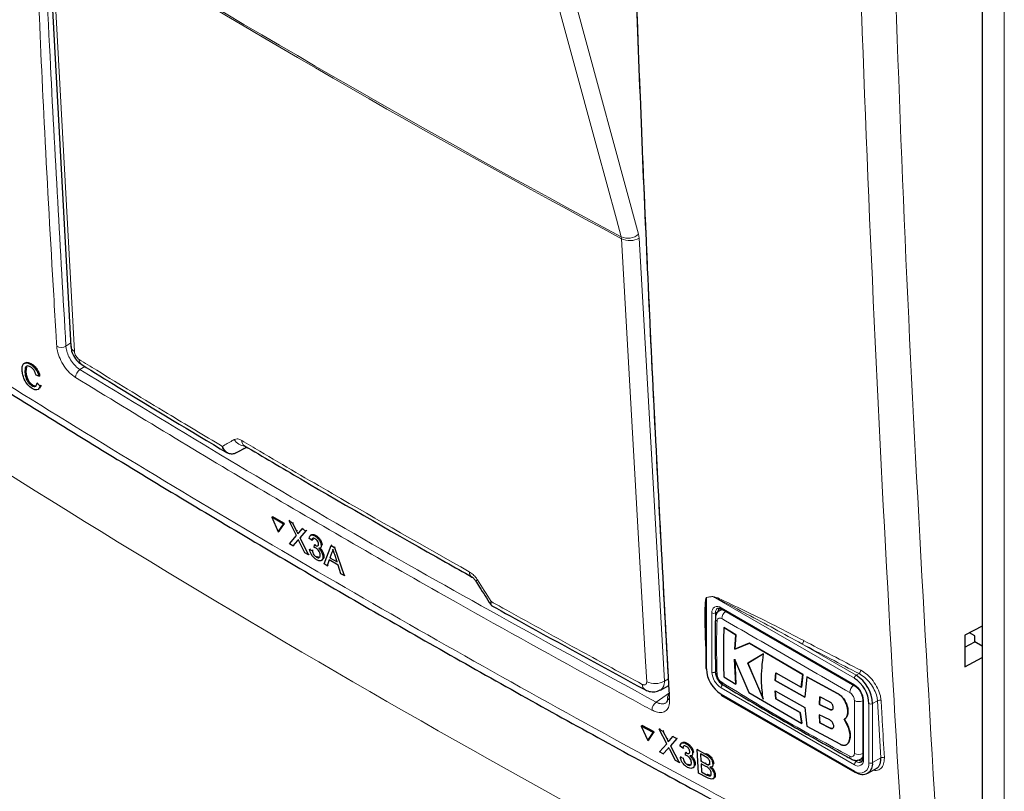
# Paper-space layout 'Blatt2' of a CAD drawing. Header units: millimetres. Extents: x 5 to 418, y 2 to 292.
# Tile 18 of 112: x 116 to 129, y 159 to 169. Entities that reach past the tile are written whole.
import ezdxf

# ---------------------------------------------------------------- set-up
doc = ezdxf.new("R2010")
doc.units = ezdxf.units.MM

psp = doc.layouts.new('Blatt2')

# ---------------------------------------------------------------- linework, layer by layer
at = {"color": 7, "linetype": 'Continuous', "lineweight": 25}
for p, q in [((128.75, 184.466), (128.75, 156.866)), ((116.675, 170.057), (116.988, 164.343)), ((116.416, 164.082), (116.407, 164.019)), ((116.469, 164.112), (116.481, 164.119)), ((116.395, 164.011), (116.407, 164.018)), ((116.575, 163.961), (116.538, 163.975)), ((116.575, 163.961), (116.587, 163.969)), ((116.483, 163.838), (116.495, 163.846)), ((116.551, 163.869), (116.564, 163.876)), ((116.551, 163.869), (116.589, 163.836)), ((116.589, 163.836), (116.601, 163.843)), ((119.227, 163.063), (119.227, 163.063)), ((119.119, 162.969), (119.115, 162.967)), ((119.119, 162.969), (119.257, 163.045)), ((119.582, 162.138), (119.594, 162.146)), ((119.731, 162.051), (119.582, 162.138)), ((119.582, 162.138), (119.665, 161.95)), ((119.743, 162.059), (119.594, 162.146)), ((119.665, 161.95), (119.731, 162.051)), ((119.677, 161.958), (119.743, 162.059)), ((119.731, 162.051), (119.743, 162.059)), ((119.804, 162.091), (119.816, 162.099)), ((119.898, 161.902), (119.804, 162.091)), ((119.804, 162.091), (119.85, 162.065)), ((119.85, 162.065), (119.861, 162.072)), ((119.85, 162.065), (119.901, 161.961)), ((119.665, 161.95), (119.677, 161.958)), ((119.933, 161.942), (119.975, 161.991)), ((120.022, 161.964), (119.944, 161.874)), ((119.975, 161.991), (119.987, 161.999)), ((119.975, 161.991), (120.022, 161.964)), ((120.022, 161.964), (120.033, 161.972)), ((120.093, 161.912), (120.08, 161.904)), ((120.137, 161.897), (120.148, 161.904)), ((119.808, 161.797), (119.898, 161.902)), ((119.854, 161.77), (119.808, 161.797)), ((119.912, 161.837), (119.854, 161.77)), ((119.854, 161.77), (119.866, 161.778)), ((120.008, 161.681), (119.936, 161.826)), ((119.944, 161.874), (119.956, 161.882)), ((119.944, 161.874), (120.054, 161.654)), ((120.097, 161.842), (120.063, 161.866)), ((120.097, 161.842), (120.109, 161.849)), ((120.129, 161.748), (120.131, 161.781)), ((120.131, 161.781), (120.142, 161.788)), ((120.136, 161.778), (120.147, 161.785)), ((120.218, 161.776), (120.23, 161.783)), ((120.257, 161.536), (120.346, 161.775)), ((120.346, 161.775), (120.358, 161.783)), ((120.346, 161.775), (120.389, 161.75)), ((120.054, 161.654), (120.008, 161.681)), ((120.054, 161.654), (120.065, 161.662)), ((120.068, 161.724), (120.079, 161.732)), ((120.068, 161.724), (120.102, 161.708)), ((120.102, 161.708), (120.113, 161.716)), ((120.204, 161.74), (120.217, 161.749)), ((120.355, 161.683), (120.332, 161.615)), ((120.355, 161.683), (120.366, 161.69)), ((120.389, 161.75), (120.401, 161.758)), ((120.389, 161.75), (120.514, 161.386)), ((120.424, 161.562), (120.393, 161.656)), ((120.156, 161.625), (120.167, 161.632)), ((120.22, 161.581), (120.233, 161.59)), ((120.24, 161.633), (120.251, 161.641)), ((120.297, 161.512), (120.257, 161.536)), ((120.323, 161.587), (120.297, 161.512)), ((120.438, 161.52), (120.323, 161.587)), ((120.332, 161.615), (120.343, 161.623)), ((120.332, 161.615), (120.424, 161.562)), ((120.297, 161.512), (120.309, 161.52)), ((120.474, 161.409), (120.438, 161.52)), ((120.514, 161.386), (120.474, 161.409)), ((120.514, 161.386), (120.526, 161.393)), ((125.39, 160.951), (125.365, 160.937)), ((125.386, 160.955), (127.107, 159.962)), ((125.181, 160.708), (125.181, 160.195)), ((125.416, 160.716), (125.418, 160.717)), ((125.569, 160.62), (125.416, 160.716)), ((125.418, 160.717), (125.571, 160.621)), ((128.75, 160.734), (128.525, 160.617)), ((128.653, 160.606), (128.584, 160.648)), ((125.558, 160.435), (125.569, 160.62)), ((125.744, 160.512), (125.558, 160.435)), ((125.571, 160.621), (125.559, 160.436)), ((125.559, 160.436), (125.746, 160.512)), ((125.569, 160.62), (125.571, 160.621)), ((126.435, 160.107), (125.744, 160.512)), ((125.744, 160.512), (125.746, 160.512)), ((125.746, 160.512), (126.436, 160.108)), ((128.525, 160.617), (128.525, 160.208)), ((128.525, 160.463), (128.653, 160.53)), ((128.653, 160.53), (128.653, 160.606)), ((128.75, 160.473), (128.653, 160.53)), ((125.558, 160.435), (125.559, 160.436)), ((125.927, 160.377), (125.724, 160.254)), ((125.725, 160.255), (125.928, 160.378)), ((125.555, 160.308), (125.738, 159.878)), ((125.569, 159.983), (125.555, 160.308)), ((125.556, 160.308), (125.57, 159.984)), ((125.724, 160.254), (125.725, 160.255)), ((125.724, 160.254), (125.924, 159.79)), ((125.926, 159.79), (125.725, 160.255)), ((128.525, 160.208), (128.75, 160.326)), ((125.306, 160.144), (125.306, 160.146)), ((126.078, 160.029), (126.086, 160.13)), ((126.087, 160.131), (126.079, 160.029)), ((126.086, 160.13), (126.415, 159.945)), ((125.416, 160.079), (125.569, 159.983)), ((126.46, 159.816), (126.078, 160.029)), ((126.078, 160.029), (126.079, 160.029)), ((126.079, 160.029), (126.462, 159.817)), ((126.415, 159.945), (126.435, 160.107)), ((126.436, 160.108), (126.416, 159.945)), ((126.435, 160.107), (126.436, 160.108)), ((126.486, 160.079), (126.46, 159.816)), ((126.882, 159.864), (126.486, 160.079)), ((126.486, 160.079), (126.487, 160.079)), ((126.487, 160.079), (126.883, 159.865)), ((124.596, 159.908), (124.707, 159.968)), ((125.569, 159.983), (125.57, 159.984)), ((125.738, 159.878), (126.421, 159.477)), ((126.077, 159.897), (126.46, 159.684)), ((126.086, 159.795), (126.077, 159.897)), ((126.079, 159.897), (126.087, 159.795)), ((126.415, 159.945), (126.416, 159.945)), ((125.386, 159.839), (127.107, 158.846)), ((126.401, 159.617), (126.086, 159.795)), ((126.086, 159.795), (126.087, 159.795)), ((126.087, 159.795), (126.402, 159.617)), ((126.653, 159.819), (126.648, 159.722)), ((126.649, 159.723), (126.654, 159.819)), ((126.787, 159.75), (126.653, 159.819)), ((127.208, 159.786), (127.208, 159.024)), ((126.421, 159.477), (126.401, 159.617)), ((126.401, 159.617), (126.402, 159.617)), ((126.402, 159.617), (126.422, 159.478)), ((126.46, 159.684), (126.486, 159.441)), ((126.648, 159.722), (126.649, 159.723)), ((126.648, 159.722), (126.783, 159.655)), ((126.784, 159.655), (126.649, 159.723)), ((127.015, 159.636), (127.016, 159.636)), ((126.647, 159.588), (126.653, 159.485)), ((126.783, 159.521), (126.647, 159.588)), ((126.654, 159.485), (126.648, 159.589)), ((126.969, 159.53), (126.97, 159.53)), ((127.013, 159.449), (126.969, 159.53)), ((126.97, 159.53), (127.015, 159.449)), ((124.35, 159.443), (124.361, 159.451)), ((124.505, 159.36), (124.35, 159.443)), ((124.35, 159.443), (124.436, 159.257)), ((124.516, 159.368), (124.361, 159.451)), ((124.447, 159.265), (124.516, 159.368)), ((124.505, 159.36), (124.516, 159.368)), ((124.581, 159.402), (124.592, 159.41)), ((124.678, 159.214), (124.581, 159.402)), ((124.581, 159.402), (124.628, 159.376)), ((124.628, 159.376), (124.64, 159.384)), ((124.628, 159.376), (124.682, 159.273)), ((126.421, 159.477), (126.422, 159.478)), ((126.486, 159.441), (126.911, 159.212)), ((126.653, 159.485), (126.787, 159.416)), ((126.653, 159.485), (126.654, 159.485)), ((126.788, 159.417), (126.654, 159.485)), ((127.013, 159.449), (127.015, 159.449)), ((124.436, 159.257), (124.505, 159.36)), ((124.436, 159.257), (124.447, 159.265)), ((124.715, 159.256), (124.759, 159.306)), ((124.807, 159.28), (124.726, 159.188)), ((124.759, 159.306), (124.77, 159.314)), ((124.759, 159.306), (124.807, 159.28)), ((124.807, 159.28), (124.818, 159.288)), ((127.027, 159.235), (127.028, 159.236)), ((124.584, 159.108), (124.678, 159.214)), ((124.632, 159.082), (124.584, 159.108)), ((124.692, 159.15), (124.632, 159.082)), ((124.791, 158.996), (124.717, 159.14)), ((124.726, 159.188), (124.737, 159.196)), ((124.726, 159.188), (124.839, 158.971)), ((124.886, 159.159), (124.85, 159.182)), ((124.879, 159.229), (124.867, 159.22)), ((124.886, 159.159), (124.897, 159.167)), ((124.921, 159.099), (124.931, 159.107)), ((124.927, 159.215), (124.938, 159.223)), ((125.072, 159.138), (125.083, 159.145)), ((125.089, 158.836), (125.072, 159.138)), ((125.072, 159.138), (125.177, 159.081)), ((127, 159.204), (127.001, 159.205)), ((124.632, 159.082), (124.643, 159.09)), ((124.839, 158.971), (124.791, 158.996)), ((124.854, 159.041), (124.865, 159.049)), ((124.854, 159.041), (124.89, 159.026)), ((124.89, 159.026), (124.901, 159.033)), ((124.919, 159.066), (124.921, 159.099)), ((124.926, 159.096), (124.937, 159.104)), ((124.998, 159.061), (125.01, 159.069)), ((125.012, 159.096), (125.022, 159.104)), ((125.167, 159.053), (125.113, 159.082)), ((125.113, 159.082), (125.119, 158.989)), ((125.119, 158.989), (125.13, 158.997)), ((125.119, 158.989), (125.177, 158.958)), ((127.182, 159.015), (127.207, 159.03)), ((124.839, 158.971), (124.85, 158.978)), ((124.946, 158.943), (124.957, 158.951)), ((125.014, 158.902), (125.026, 158.911)), ((125.034, 158.954), (125.045, 158.962)), ((125.183, 158.921), (125.121, 158.954)), ((125.121, 158.954), (125.127, 158.85)), ((125.127, 158.85), (125.138, 158.857)), ((125.21, 158.943), (125.221, 158.951)), ((125.259, 158.916), (125.272, 158.925)), ((125.274, 158.953), (125.286, 158.961)), ((127.274, 158.833), (127.397, 158.904)), ((125.195, 158.78), (125.089, 158.836)), ((125.127, 158.85), (125.193, 158.814)), ((125.217, 158.803), (125.228, 158.81)), ((125.275, 158.762), (125.287, 158.771)), ((125.293, 158.81), (125.304, 158.818))]:
    psp.add_line(p, q, dxfattribs=at)
at = {"color": 7, "linetype": 'Continuous', "lineweight": 18}
for p, q in [((129.035, 184.104), (129.035, 156.504)), ((124.095, 165.735), (124.091, 165.759)), ((124.324, 165.744), (124.316, 165.793)), ((124.324, 165.744), (124.649, 160.024)), ((116.924, 164.349), (116.986, 164.39)), ((117.166, 164.086), (117.104, 164.045)), ((119.901, 161.961), (119.913, 161.968)), ((119.912, 161.837), (119.924, 161.845)), ((125.272, 161.114), (125.191, 161.101)), ((125.191, 161.101), (125.191, 160.181)), ((127.1, 160.059), (125.272, 161.114)), ((125.262, 160.14), (125.262, 160.902)), ((125.344, 160.923), (125.309, 160.902)), ((125.309, 160.902), (125.309, 160.14)), ((125.379, 160.97), (127.1, 159.977)), ((126.424, 160.504), (127.124, 160.099)), ((124.649, 160.024), (124.702, 160.052)), ((127.124, 160.099), (127.16, 160.121)), ((124.54, 159.752), (124.712, 159.873)), ((127.1, 158.943), (125.379, 159.936)), ((125.379, 159.854), (127.1, 158.861)), ((126.882, 159.864), (126.883, 159.865)), ((127.218, 159.773), (127.218, 159.011)), ((127.4, 159.769), (127.336, 159.732)), ((127.441, 159.031), (127.4, 159.769)), ((126.783, 159.655), (126.784, 159.655)), ((127.289, 158.97), (127.289, 159.732)), ((127.336, 159.732), (127.336, 158.97)), ((126.787, 159.416), (126.788, 159.417)), ((124.682, 159.273), (124.693, 159.281)), ((124.692, 159.15), (124.704, 159.158)), ((125.177, 159.081), (125.188, 159.089)), ((127.083, 159.007), (127.124, 158.984)), ((127.159, 159.004), (127.124, 158.984)), ((127.336, 158.97), (127.441, 159.031)), ((125.177, 158.958), (125.188, 158.966)), ((125.193, 158.814), (125.204, 158.822))]:
    psp.add_line(p, q, dxfattribs=at)
at = {"color": 7, "linetype": 'Continuous', "lineweight": 18, "flags": 128}
for points in [[(122.674, 171.823), (123.493, 168.816), (124.316, 165.793)], [(124.091, 165.759), (124.029, 165.988), (123.78, 166.9), (122.786, 170.552), (122.449, 171.789)], [(116.719, 169.992), (116.734, 169.729), (116.792, 168.677), (117.033, 164.278)], [(124.42, 160.014), (124.405, 160.277), (124.345, 161.331), (124.095, 165.735)]]:
    psp.add_lwpolyline(points, dxfattribs=at)
at = {"color": 7, "linetype": 'Continuous', "lineweight": 18}
for centre, radius, start, end in [((190.032, 288.501), 139.333, 238.25156, 241.75381), ((190.033, 288.472), 139.328, 238.25137, 241.754), ((124.176, 165.955), 0.214, 246.3296, 310.8196), ((124.2, 165.956), 0.245, 244.5161, 300.2409), ((116.862, 164.453), 0.121, 241.8654, 300.6211), ((117.072, 164.353), 0.0843, 186.7627, 242.4398), ((117.175, 164.175), 0.0812, 178.7918, 234.4647), ((117.172, 163.942), 0.124, 123.6038, 179.3326), ((119.245, 163.228), 0.171, 209.8641, 265.9262), ((119.273, 163.128), 0.0801, 178.4114, 235.0292), ((122.209, 161.432), 0.0786, 177.8387, 236.1943), ((122.193, 161.385), 0.0678, 284.6474, 308.0898), ((125.154, 161.085), 0.0394, 22.6547, 26.0853), ((125.236, 161.099), 0.0395, 22.968, 26.4077), ((125.333, 160.914), 0.0728, 50.7967, 189.214), ((125.285, 160.948), 0.0512, 242.6097, 297.3903), ((125.376, 160.909), 0.0677, 127.2774, 185.4814), ((125.395, 160.968), 0.016, 172.7442, 235.9436), ((125.516, 160.82), 0.128, 125.9042, 175.5829), ((125.346, 160.831), 0.0402, 185.4723, 243.6173), ((126.393, 160.547), 0.0531, 305.3773, 359.8199), ((203.946, 308.691), 167.192, 242.38409, 242.66853), ((203.94, 308.678), 167.226, 242.38409, 242.66853), ((125.517, 160.152), 0.256, 182.6055, 237.3945), ((125.285, 160.186), 0.0512, 242.6097, 297.3903), ((125.346, 160.148), 0.0411, 186.4289, 242.9363), ((125.513, 160.149), 0.205, 182.6055, 237.3945), ((127.129, 160.164), 0.0534, 305.7475, 359.8464), ((124.525, 160.236), 0.245, 244.5222, 300.2404), ((127.151, 160.056), 0.0512, 122.6055, 177.3945), ((124.44, 159.977), 0.0779, 177.5069, 235.7509), ((125.431, 159.934), 0.0512, 122.6055, 177.3945), ((127.173, 159.866), 0.133, 128.0591, 175.9083), ((126.962, 159.761), 0.256, 2.6055, 57.3945), ((127.116, 159.975), 0.016, 172.7016, 236.3692), ((124.62, 159.648), 0.131, 127.3228, 179.8962), ((124.734, 159.821), 0.0445, 187.5586, 246.6459), ((127.158, 159.891), 0.133, 244.053, 291.9305), ((127.225, 159.788), 0.0168, 185.8575, 245.6111), ((127.425, 159.727), 0.0491, 65.2349, 120.7657), ((127.312, 159.778), 0.0512, 242.6097, 297.3903), ((127.08, 159.051), 0.0402, 176.4643, 234.483), ((127.156, 159.204), 0.128, 244.3933, 294.1897), ((127.146, 158.999), 0.0728, 230.7967, 9.214), ((127.151, 158.94), 0.0512, 122.6055, 177.3945), ((127.162, 159.034), 0.0635, 232.5875, 297.5638), ((127.225, 159.026), 0.0168, 185.6948, 245.6253), ((127.466, 158.989), 0.0491, 65.253, 120.867), ((127.174, 158.951), 0.116, 230.7967, 9.214), ((127.116, 158.859), 0.016, 172.7442, 235.9436), ((127.312, 159.015), 0.0512, 242.6097, 297.3903)]:
    psp.add_arc(centre, radius, start, end, dxfattribs=at)
at = {"color": 7, "linetype": 'Continuous', "lineweight": 25}
for centre, radius, start, end in [((125.426, 160.926), 0.0825, 150.6194, 182.409), ((125.198, 160.196), 0.0168, 185.6948, 245.6253), ((125.6, 160.2), 0.41, 182.6055, 237.3945), ((125.429, 160.005), 0.0407, 176.9633, 235.557), ((126.879, 159.713), 0.41, 2.6055, 57.3945), ((126.875, 159.711), 0.461, 2.6055, 57.3945), ((124.733, 159.814), 0.0434, 117.6139, 179.3631), ((125.395, 159.852), 0.016, 172.7442, 235.9436), ((127.203, 159.074), 0.0824, 237.5906, 269.4202), ((127.206, 158.949), 0.131, 230.7967, 9.214), ((127.114, 158.861), 0.0168, 245.6929, 305.6176)]:
    psp.add_arc(centre, radius, start, end, dxfattribs=at)
at = {"color": 7, "linetype": 'Continuous', "lineweight": 18}
for centre, major_axis, ratio, start_param, end_param in [((238.697, 235.019), (166.597, 7.942), 0.606525, 3.838324, 3.957849), ((231.287, 224.762), (147.524, 83.092), 0.010893, 2.42736, 2.428475)]:
    psp.add_ellipse(centre, major_axis=major_axis, ratio=ratio, start_param=start_param, end_param=end_param, dxfattribs=at)
for points, knots in [([(124.103, 174.845), (124.105, 174.801), (124.11, 174.577), (124.134, 173.639), (124.199, 171.321), (124.324, 167.769), (124.503, 163.684), (124.648, 161.03), (124.716, 159.78)], [0, 0, 0, 0, 0.008809, 0.044043, 0.184981, 0.46686, 0.748768, 1, 1, 1, 1]), ([(127.764, 157.275), (127.753, 157.45), (127.697, 158.326), (127.477, 162.015), (127.22, 167.313), (127.086, 171.954), (127.034, 173.735)], [0, 0, 0, 0, 0.032288, 0.161438, 0.678067, 1, 1, 1, 1]), ([(127.479, 173.743), (127.562, 170.98), (127.728, 165.453), (128.048, 160.014), (128.208, 157.293)], [0, 0, 0, 0, 0.4999, 1, 1, 1, 1]), ([(116.805, 164.347), (116.802, 164.391), (116.789, 164.61), (116.736, 165.531), (116.617, 167.611), (116.541, 169.537), (116.493, 170.752)], [0, 0, 0, 0, 0.020653, 0.103267, 0.433722, 1, 1, 1, 1]), ([(116.617, 170.283), (116.65, 169.552), (116.739, 167.566), (116.852, 165.594), (116.924, 164.349)], [0, 0, 0, 0, 0.368346, 1, 1, 1, 1]), ([(114.133, 165.143), (114.281, 165.048), (115.02, 164.572), (116.368, 163.722), (118.195, 162.604), (120.055, 161.501), (121.946, 160.414), (123.862, 159.347), (125.798, 158.298), (127.109, 157.616), (127.764, 157.275)], [0, 0, 0, 0, 0.034565, 0.172831, 0.311096, 0.449399, 0.587812, 0.726262, 0.863113, 1, 1, 1, 1]), ([(117.048, 163.943), (117.022, 163.962), (116.971, 163.999), (116.9, 164.087), (116.844, 164.186), (116.813, 164.276), (116.807, 164.327), (116.805, 164.347)], [0, 0, 0, 0, 0.214922, 0.429826, 0.644764, 0.859729, 1, 1, 1, 1]), ([(116.924, 164.349), (116.925, 164.334), (116.929, 164.296), (116.952, 164.228), (116.993, 164.154), (117.046, 164.088), (117.084, 164.059), (117.104, 164.045)], [0, 0, 0, 0, 0.140294, 0.355296, 0.57025, 0.785134, 1, 1, 1, 1]), ([(117.033, 164.278), (117.034, 164.27), (117.036, 164.255), (117.047, 164.229), (117.062, 164.205), (117.079, 164.187), (117.089, 164.18), (117.094, 164.177)], [0, 0, 0, 0, 0.2147505, 0.4295793, 0.6438148, 0.8575512, 1, 1, 1, 1]), ([(117.094, 164.177), (117.169, 164.13), (117.549, 163.896), (118.163, 163.521), (118.707, 163.195), (118.943, 163.054)], [0, 0, 0, 0, 0.124102, 0.620516, 1, 1, 1, 1]), ([(124.488, 159.648), (124.448, 159.67), (124.245, 159.779), (123.397, 160.239), (121.754, 161.15), (119.467, 162.467), (117.854, 163.451), (117.048, 163.943)], [0, 0, 0, 0, 0.015838, 0.079188, 0.332598, 0.666299, 1, 1, 1, 1]), ([(117.104, 164.045), (118.313, 163.31), (120.732, 161.839), (123.27, 160.448), (124.54, 159.752)], [0, 0, 0, 0, 0.499744, 1, 1, 1, 1]), ([(118.943, 163.054), (118.986, 163.078), (119.037, 163.108), (119.088, 163.138), (119.097, 163.143)], [0, 0, 0, 0, 0.830622, 1, 1, 1, 1]), ([(119.097, 163.143), (119.109, 163.147), (119.132, 163.155), (119.167, 163.145), (119.188, 163.133), (119.193, 163.131)], [0, 0, 0, 0, 0.428971, 0.858107, 1, 1, 1, 1]), ([(119.193, 163.131), (119.271, 163.085), (119.658, 162.855), (120.63, 162.285), (121.539, 161.77), (122.13, 161.435)], [0, 0, 0, 0, 0.080242, 0.401214, 1, 1, 1, 1]), ([(122.13, 161.435), (122.147, 161.424), (122.179, 161.402), (122.214, 161.363), (122.23, 161.338), (122.235, 161.331)], [0, 0, 0, 0, 0.4282329, 0.8563378, 1, 1, 1, 1]), ([(122.235, 161.331), (122.294, 161.238), (122.354, 161.144), (122.414, 161.05), (122.415, 161.05)], [0, 0, 0, 0, 0.996046, 1, 1, 1, 1]), ([(122.415, 161.05), (122.415, 161.049), (122.414, 161.049), (122.413, 161.047), (122.411, 161.043), (122.407, 161.034), (122.402, 161.02), (122.406, 161.016), (122.408, 161.014)], [0, 0, 0, 0, 0.011866, 0.036302, 0.092486, 0.236969, 0.635179, 1, 1, 1, 1]), ([(122.415, 161.05), (122.415, 161.049), (122.414, 161.049), (122.414, 161.047), (122.413, 161.044), (122.412, 161.04), (122.411, 161.035), (122.41, 161.03), (122.41, 161.025), (122.41, 161.02), (122.411, 161.015), (122.412, 161.009), (122.414, 161.004), (122.418, 160.999), (122.421, 160.997), (122.422, 160.996)], [0, 0, 0, 0, 0.00944, 0.028889, 0.073598, 0.131051, 0.188594, 0.267369, 0.346379, 0.426115, 0.506099, 0.628413, 0.751655, 0.877907, 1, 1, 1, 1]), ([(122.415, 161.05), (122.481, 161.012), (122.868, 160.797), (123.515, 160.439), (124.101, 160.122), (124.362, 159.981)], [0, 0, 0, 0, 0.10352, 0.599934, 1, 1, 1, 1]), ([(125.181, 160.452), (125.177, 160.558), (125.17, 160.711), (125.17, 160.89), (125.172, 160.981), (125.175, 161.035), (125.178, 161.066), (125.182, 161.086), (125.185, 161.098), (125.188, 161.102), (125.19, 161.103), (125.19, 161.103)], [0, 0, 0, 0, 0.470485, 0.682967, 0.812238, 0.890335, 0.937214, 0.965179, 0.993268, 0.998399, 1, 1, 1, 1]), ([(125.191, 161.101), (125.191, 161.1), (125.19, 161.1), (125.189, 161.096), (125.188, 161.09), (125.186, 161.078), (125.185, 161.064), (125.185, 161.053), (125.185, 161.048)], [0, 0, 0, 0, 0.013957, 0.06563, 0.225268, 0.386274, 0.715091, 1, 1, 1, 1]), ([(125.19, 161.103), (125.203, 161.105), (125.23, 161.109), (125.257, 161.114), (125.271, 161.116)], [0, 0, 0, 0, 0.488773, 1, 1, 1, 1]), ([(125.271, 161.116), (125.279, 161.114), (125.314, 161.108), (125.465, 161.036), (125.846, 160.859), (126.203, 160.673), (126.446, 160.547)], [0, 0, 0, 0, 0.021746, 0.094659, 0.385877, 1, 1, 1, 1]), ([(126.424, 160.504), (126.187, 160.633), (125.838, 160.825), (125.463, 161.02), (125.315, 161.097), (125.28, 161.111), (125.272, 161.114)], [0, 0, 0, 0, 0.614896, 0.90624, 0.97887, 1, 1, 1, 1]), ([(125.365, 160.937), (125.366, 160.937), (125.369, 160.939), (125.375, 160.941), (125.385, 160.944), (125.395, 160.945), (125.403, 160.944), (125.406, 160.944)], [0, 0, 0, 0, 0.0570661, 0.2617114, 0.4600547, 0.8113576, 1, 1, 1, 1]), ([(125.328, 160.795), (125.325, 160.706), (125.319, 160.479), (125.324, 160.251), (125.328, 160.112)], [0, 0, 0, 0, 0.389871, 1, 1, 1, 1]), ([(125.388, 160.83), (125.381, 160.833), (125.368, 160.839), (125.35, 160.837), (125.337, 160.827), (125.329, 160.812), (125.328, 160.8), (125.328, 160.795)], [0, 0, 0, 0, 0.2133959, 0.4285917, 0.6443188, 0.859268, 1, 1, 1, 1]), ([(127.04, 159.876), (126.761, 160.038), (126.203, 160.362), (125.659, 160.674), (125.388, 160.83)], [0, 0, 0, 0, 0.499895, 1, 1, 1, 1]), ([(126.15, 160.514), (126.188, 160.491), (126.264, 160.446), (126.342, 160.403), (126.381, 160.381)], [0, 0, 0, 0, 0.500059, 1, 1, 1, 1]), ([(127.182, 160.164), (127.21, 160.146), (127.267, 160.112), (127.344, 160.027), (127.404, 159.931), (127.438, 159.842), (127.443, 159.791), (127.446, 159.772)], [0, 0, 0, 0, 0.2148595, 0.4297052, 0.6450146, 0.8605847, 1, 1, 1, 1]), ([(124.362, 159.981), (124.367, 159.979), (124.378, 159.973), (124.395, 159.972), (124.409, 159.979), (124.419, 159.993), (124.419, 160.007), (124.42, 160.014)], [0, 0, 0, 0, 0.142449, 0.356185, 0.570421, 0.785249, 1, 1, 1, 1]), ([(124.649, 160.024), (124.649, 160.019), (124.649, 160.011), (124.648, 159.998), (124.645, 159.981), (124.641, 159.965), (124.636, 159.952), (124.631, 159.943), (124.623, 159.931), (124.612, 159.919), (124.602, 159.912), (124.597, 159.909), (124.596, 159.909)], [0, 0, 0, 0, 0.077288, 0.154875, 0.259741, 0.419498, 0.496892, 0.574588, 0.679605, 0.839604, 0.968618, 1, 1, 1, 1]), ([(125.328, 160.112), (125.329, 160.103), (125.33, 160.087), (125.341, 160.061), (125.356, 160.036), (125.373, 160.018), (125.384, 160.011), (125.388, 160.008)], [0, 0, 0, 0, 0.213847, 0.429203, 0.644917, 0.859644, 1, 1, 1, 1]), ([(125.388, 160.008), (125.659, 159.841), (126.202, 159.508), (126.761, 159.205), (127.04, 159.054)], [0, 0, 0, 0, 0.499895, 1, 1, 1, 1]), ([(127.4, 159.769), (127.398, 159.787), (127.392, 159.832), (127.361, 159.912), (127.307, 159.999), (127.237, 160.074), (127.186, 160.105), (127.16, 160.121)], [0, 0, 0, 0, 0.139387, 0.354958, 0.570297, 0.785163, 1, 1, 1, 1]), ([(127.1, 159.772), (127.099, 159.78), (127.098, 159.796), (127.088, 159.823), (127.073, 159.847), (127.056, 159.865), (127.045, 159.873), (127.04, 159.876)], [0, 0, 0, 0, 0.213845, 0.429199, 0.644913, 0.859643, 1, 1, 1, 1]), ([(124.716, 159.78), (124.715, 159.752), (124.713, 159.695), (124.676, 159.639), (124.617, 159.613), (124.551, 159.619), (124.506, 159.64), (124.488, 159.648)], [0, 0, 0, 0, 0.2149317, 0.4298773, 0.6448764, 0.8598859, 1, 1, 1, 1]), ([(124.54, 159.752), (124.543, 159.751), (124.553, 159.745), (124.567, 159.74), (124.581, 159.735), (124.599, 159.731), (124.618, 159.729), (124.635, 159.73), (124.648, 159.733), (124.659, 159.737), (124.667, 159.741), (124.671, 159.744), (124.671, 159.745)], [0, 0, 0, 0, 0.06592, 0.198703, 0.265624, 0.366008, 0.570188, 0.674228, 0.774626, 0.875722, 0.979015, 1, 1, 1, 1]), ([(127.1, 159.088), (127.1, 159.176), (127.101, 159.4), (127.1, 159.631), (127.1, 159.772)], [0, 0, 0, 0, 0.389872, 1, 1, 1, 1]), ([(127.446, 159.772), (127.447, 159.754), (127.451, 159.666), (127.465, 159.42), (127.478, 159.192), (127.487, 159.033)], [0, 0, 0, 0, 0.071295, 0.356473, 1, 1, 1, 1]), ([(127.04, 159.054), (127.047, 159.051), (127.06, 159.045), (127.078, 159.047), (127.092, 159.057), (127.099, 159.071), (127.1, 159.084), (127.1, 159.088)], [0, 0, 0, 0, 0.213395, 0.428589, 0.644315, 0.859265, 1, 1, 1, 1]), ([(127.208, 159.047), (127.208, 159.046), (127.206, 159.043), (127.203, 159.037), (127.199, 159.03), (127.193, 159.024), (127.188, 159.019), (127.183, 159.016), (127.181, 159.015)], [0, 0, 0, 0, 0.055701, 0.257059, 0.460429, 0.607762, 0.855475, 1, 1, 1, 1]), ([(127.487, 159.033), (127.486, 159.005), (127.484, 158.948), (127.445, 158.893), (127.396, 158.866), (127.357, 158.871), (127.344, 158.873)], [0, 0, 0, 0, 0.284595, 0.569208, 0.853206, 1, 1, 1, 1])]:
    psp.add_open_spline(points, degree=3, knots=knots, dxfattribs=at)
at = {"color": 7, "linetype": 'Continuous', "lineweight": 25}
for points, knots in [([(124.713, 159.853), (124.645, 161.096), (124.509, 163.584), (124.341, 167.34), (124.253, 169.86), (124.209, 171.12)], [0, 0, 0, 0, 0.333287, 0.666602, 1, 1, 1, 1]), ([(114.203, 165.01), (114.234, 164.99), (114.91, 164.546), (116.266, 163.695), (118.274, 162.462), (120.32, 161.251), (122.399, 160.061), (124.515, 158.893), (126.327, 157.92), (127.447, 157.344), (127.837, 157.143)], [0, 0, 0, 0, 0.007316, 0.159791, 0.31208, 0.464128, 0.615833, 0.767297, 0.919011, 1, 1, 1, 1]), ([(116.991, 164.343), (116.992, 164.329), (116.992, 164.289), (117.021, 164.221), (117.067, 164.151), (117.111, 164.123), (117.129, 164.112)], [0, 0, 0, 0, 0.14525, 0.435418, 0.773588, 1, 1, 1, 1]), ([(116.358, 164.034), (116.358, 164.055), (116.359, 164.097), (116.384, 164.132), (116.425, 164.135), (116.454, 164.12), (116.469, 164.112)], [0, 0, 0, 0, 0.280492, 0.55957, 0.779615, 1, 1, 1, 1]), ([(116.39, 164.12), (116.394, 164.126), (116.403, 164.143), (116.438, 164.141), (116.467, 164.127), (116.481, 164.119)], [0, 0, 0, 0, 0.222773, 0.611088, 1, 1, 1, 1]), ([(116.469, 164.078), (116.46, 164.083), (116.442, 164.093), (116.418, 164.092), (116.395, 164.071), (116.395, 164.036), (116.395, 164.011)], [0, 0, 0, 0, 0.187223, 0.373906, 0.560736, 1, 1, 1, 1]), ([(116.469, 164.112), (116.482, 164.103), (116.507, 164.085), (116.54, 164.043), (116.563, 164.001), (116.571, 163.974), (116.575, 163.961)], [0, 0, 0, 0, 0.280081, 0.559449, 0.779549, 1, 1, 1, 1]), ([(116.538, 163.975), (116.535, 163.986), (116.528, 164.009), (116.511, 164.04), (116.49, 164.064), (116.476, 164.073), (116.469, 164.078)], [0, 0, 0, 0, 0.280553, 0.559739, 0.779654, 1, 1, 1, 1]), ([(116.481, 164.119), (116.494, 164.11), (116.519, 164.092), (116.552, 164.051), (116.575, 164.008), (116.583, 163.982), (116.587, 163.969)], [0, 0, 0, 0, 0.280081, 0.559449, 0.779549, 1, 1, 1, 1]), ([(117.128, 164.109), (117.284, 164.012), (117.904, 163.63), (118.533, 163.253), (119.003, 162.971)], [0, 0, 0, 0, 0.253249, 1, 1, 1, 1]), ([(116.489, 163.801), (116.469, 163.815), (116.43, 163.843), (116.386, 163.915), (116.365, 163.98), (116.361, 164.016), (116.358, 164.034)], [0, 0, 0, 0, 0.2799551, 0.5580876, 0.7789116, 1, 1, 1, 1]), ([(116.395, 164.011), (116.397, 163.995), (116.4, 163.961), (116.418, 163.908), (116.45, 163.864), (116.472, 163.847), (116.483, 163.838)], [0, 0, 0, 0, 0.281245, 0.560716, 0.780138, 1, 1, 1, 1]), ([(116.407, 164.019), (116.409, 164.002), (116.412, 163.969), (116.43, 163.916), (116.462, 163.871), (116.484, 163.854), (116.495, 163.846)], [0, 0, 0, 0, 0.281245, 0.560716, 0.780138, 1, 1, 1, 1]), ([(116.483, 163.838), (116.493, 163.833), (116.513, 163.823), (116.542, 163.83), (116.548, 163.854), (116.551, 163.869)], [0, 0, 0, 0, 0.280711, 0.560905, 1, 1, 1, 1]), ([(116.589, 163.836), (116.585, 163.823), (116.579, 163.797), (116.553, 163.781), (116.521, 163.783), (116.5, 163.795), (116.489, 163.801)], [0, 0, 0, 0, 0.280256, 0.559546, 0.779589, 1, 1, 1, 1]), ([(116.495, 163.846), (116.505, 163.84), (116.525, 163.83), (116.538, 163.836), (116.545, 163.838)], [0, 0, 0, 0, 0.52957, 1, 1, 1, 1]), ([(116.601, 163.843), (116.599, 163.829), (116.596, 163.813), (116.587, 163.807), (116.586, 163.807)], [0, 0, 0, 0, 0.942519, 1, 1, 1, 1]), ([(119.115, 162.967), (119.112, 162.965), (119.094, 162.957), (119.059, 162.952), (119.011, 162.966), (118.974, 162.998), (118.955, 163.028), (118.947, 163.044), (118.944, 163.051), (118.943, 163.053), (118.943, 163.054)], [0, 0, 0, 0, 0.050098, 0.27415, 0.515159, 0.765666, 0.911881, 0.965579, 0.995274, 1, 1, 1, 1]), ([(119.003, 162.971), (119.003, 162.971), (118.987, 162.976), (118.969, 163), (118.952, 163.028), (118.946, 163.044), (118.944, 163.051), (118.943, 163.053), (118.943, 163.054)], [0, 0, 0, 0, 0.0077531, 0.520425, 0.819667, 0.9295577, 0.9903299, 1, 1, 1, 1]), ([(119.227, 163.063), (119.469, 162.92), (120.326, 162.414), (121.307, 161.85), (122.051, 161.431), (122.165, 161.367)], [0, 0, 0, 0, 0.250003, 0.885128, 1, 1, 1, 1]), ([(119.901, 161.961), (119.905, 161.954), (119.909, 161.944), (119.915, 161.932), (119.916, 161.926), (119.917, 161.924)], [0, 0, 0, 0, 0.561277, 0.781763, 1, 1, 1, 1]), ([(119.917, 161.924), (119.92, 161.927), (119.925, 161.933), (119.931, 161.94), (119.933, 161.942)], [0, 0, 0, 0, 0.56, 1, 1, 1, 1]), ([(120.063, 161.866), (120.065, 161.876), (120.069, 161.896), (120.087, 161.911), (120.112, 161.91), (120.128, 161.901), (120.137, 161.897)], [0, 0, 0, 0, 0.280253, 0.559523, 0.779592, 1, 1, 1, 1]), ([(120.094, 161.91), (120.097, 161.913), (120.104, 161.919), (120.124, 161.917), (120.14, 161.909), (120.149, 161.905)], [0, 0, 0, 0, 0.2012, 0.600294, 1, 1, 1, 1]), ([(120.149, 161.905), (120.16, 161.897), (120.181, 161.882), (120.208, 161.849), (120.225, 161.813), (120.229, 161.793), (120.23, 161.783)], [0, 0, 0, 0, 0.280184, 0.559855, 0.78, 1, 1, 1, 1]), ([(119.923, 161.85), (119.921, 161.848), (119.917, 161.844), (119.914, 161.839), (119.912, 161.837)], [0, 0, 0, 0, 0.560002, 1, 1, 1, 1]), ([(119.936, 161.826), (119.933, 161.831), (119.929, 161.839), (119.925, 161.847), (119.923, 161.85)], [0, 0, 0, 0, 0.56, 1, 1, 1, 1]), ([(120.14, 161.862), (120.134, 161.865), (120.121, 161.871), (120.107, 161.867), (120.1, 161.856), (120.098, 161.847), (120.097, 161.842)], [0, 0, 0, 0, 0.280001, 0.559131, 0.77932, 1, 1, 1, 1]), ([(120.12, 161.873), (120.12, 161.873), (120.115, 161.872), (120.112, 161.863), (120.11, 161.854), (120.109, 161.849)], [0, 0, 0, 0, 0.054992, 0.52697, 1, 1, 1, 1]), ([(120.131, 161.781), (120.132, 161.78), (120.134, 161.779), (120.135, 161.778), (120.136, 161.778)], [0, 0, 0, 0, 0.560003, 1, 1, 1, 1]), ([(120.136, 161.778), (120.143, 161.774), (120.156, 161.768), (120.173, 161.767), (120.184, 161.777), (120.184, 161.789), (120.184, 161.795)], [0, 0, 0, 0, 0.28068, 0.560951, 0.780057, 1, 1, 1, 1]), ([(120.137, 161.897), (120.148, 161.89), (120.169, 161.875), (120.196, 161.841), (120.214, 161.806), (120.217, 161.786), (120.218, 161.776)], [0, 0, 0, 0, 0.280184, 0.559855, 0.78, 1, 1, 1, 1]), ([(120.184, 161.795), (120.183, 161.802), (120.181, 161.816), (120.168, 161.837), (120.154, 161.852), (120.145, 161.859), (120.14, 161.862)], [0, 0, 0, 0, 0.27946, 0.558952, 0.779255, 1, 1, 1, 1]), ([(120.218, 161.776), (120.218, 161.769), (120.218, 161.755), (120.207, 161.739), (120.194, 161.738), (120.185, 161.737)], [0, 0, 0, 0, 0.280496, 0.561003, 1, 1, 1, 1]), ([(120.157, 161.59), (120.145, 161.598), (120.121, 161.615), (120.093, 161.653), (120.074, 161.691), (120.07, 161.713), (120.068, 161.724)], [0, 0, 0, 0, 0.279911, 0.559249, 0.779476, 1, 1, 1, 1]), ([(120.102, 161.708), (120.104, 161.699), (120.109, 161.682), (120.121, 161.656), (120.139, 161.636), (120.15, 161.628), (120.156, 161.625)], [0, 0, 0, 0, 0.2808811, 0.5600727, 0.7796532, 1, 1, 1, 1]), ([(120.152, 161.739), (120.147, 161.741), (120.14, 161.745), (120.133, 161.747), (120.129, 161.748)], [0, 0, 0, 0, 0.559772, 1, 1, 1, 1]), ([(120.206, 161.654), (120.204, 161.663), (120.202, 161.68), (120.187, 161.707), (120.169, 161.728), (120.158, 161.735), (120.152, 161.739)], [0, 0, 0, 0, 0.2797467, 0.5591709, 0.7794436, 1, 1, 1, 1]), ([(120.156, 161.625), (120.164, 161.621), (120.18, 161.613), (120.197, 161.619), (120.205, 161.634), (120.205, 161.647), (120.206, 161.654)], [0, 0, 0, 0, 0.279883, 0.558993, 0.779319, 1, 1, 1, 1]), ([(120.185, 161.737), (120.193, 161.729), (120.21, 161.714), (120.228, 161.684), (120.238, 161.656), (120.239, 161.641), (120.24, 161.633)], [0, 0, 0, 0, 0.2798072, 0.5591854, 0.7794082, 1, 1, 1, 1]), ([(120.206, 161.735), (120.211, 161.73), (120.225, 161.718), (120.24, 161.692), (120.25, 161.664), (120.251, 161.649), (120.252, 161.641)], [0, 0, 0, 0, 0.18872, 0.503433, 0.751509, 1, 1, 1, 1]), ([(120.37, 161.728), (120.368, 161.719), (120.364, 161.702), (120.358, 161.689), (120.355, 161.683)], [0, 0, 0, 0, 0.559915, 1, 1, 1, 1]), ([(120.393, 161.656), (120.389, 161.67), (120.381, 161.694), (120.373, 161.717), (120.37, 161.728)], [0, 0, 0, 0, 0.560002, 1, 1, 1, 1]), ([(120.24, 161.633), (120.239, 161.62), (120.238, 161.593), (120.215, 161.576), (120.187, 161.575), (120.167, 161.585), (120.157, 161.59)], [0, 0, 0, 0, 0.279401, 0.559064, 0.779378, 1, 1, 1, 1]), ([(120.168, 161.632), (120.176, 161.628), (120.19, 161.621), (120.2, 161.626), (120.205, 161.628)], [0, 0, 0, 0, 0.556828, 1, 1, 1, 1]), ([(120.252, 161.641), (120.252, 161.627), (120.251, 161.604), (120.237, 161.595), (120.232, 161.592)], [0, 0, 0, 0, 0.606083, 1, 1, 1, 1]), ([(122.165, 161.366), (122.166, 161.366), (122.167, 161.366), (122.175, 161.36), (122.187, 161.349), (122.2, 161.334), (122.207, 161.324), (122.21, 161.319)], [0, 0, 0, 0, 0.088719, 0.325385, 0.55699, 0.815514, 1, 1, 1, 1]), ([(122.21, 161.319), (122.227, 161.292), (122.293, 161.189), (122.358, 161.087), (122.406, 161.012)], [0, 0, 0, 0, 0.269026, 1, 1, 1, 1]), ([(122.407, 161.013), (122.41, 161.008), (122.414, 161.001), (122.421, 160.998), (122.423, 160.997)], [0, 0, 0, 0, 0.736805, 1, 1, 1, 1]), ([(125.185, 161.048), (125.184, 161.043), (125.183, 161.021), (125.182, 160.97), (125.181, 160.875), (125.181, 160.785), (125.182, 160.724), (125.182, 160.712)], [0, 0, 0, 0, 0.045541, 0.201899, 0.461368, 0.888472, 1, 1, 1, 1]), ([(122.422, 160.996), (122.579, 160.909), (123.232, 160.545), (123.894, 160.186), (124.397, 159.913)], [0, 0, 0, 0, 0.240448, 1, 1, 1, 1]), ([(125.366, 160.935), (125.357, 160.929), (125.335, 160.917), (125.315, 160.882), (125.305, 160.851), (125.307, 160.832), (125.307, 160.827)], [0, 0, 0, 0, 0.252871, 0.571903, 0.893839, 1, 1, 1, 1]), ([(125.336, 160.962), (125.339, 160.964), (125.345, 160.968), (125.363, 160.967), (125.38, 160.958), (125.386, 160.955)], [0, 0, 0, 0, 0.2904473, 0.7254693, 1, 1, 1, 1]), ([(125.306, 160.828), (125.305, 160.772), (125.301, 160.542), (125.305, 160.316), (125.308, 160.146)], [0, 0, 0, 0, 0.243254, 1, 1, 1, 1]), ([(125.416, 160.716), (125.413, 160.63), (125.406, 160.414), (125.412, 160.205), (125.416, 160.079)], [0, 0, 0, 0, 0.394464, 1, 1, 1, 1]), ([(125.924, 159.79), (125.914, 159.867), (125.889, 160.048), (125.913, 160.257), (125.927, 160.377)], [0, 0, 0, 0, 0.427268, 1, 1, 1, 1]), ([(125.308, 160.144), (125.307, 160.135), (125.307, 160.108), (125.325, 160.061), (125.357, 160.007), (125.39, 159.984), (125.405, 159.973)], [0, 0, 0, 0, 0.127304, 0.412419, 0.716981, 1, 1, 1, 1]), ([(124.397, 159.915), (124.403, 159.911), (124.43, 159.893), (124.487, 159.883), (124.551, 159.886), (124.583, 159.905), (124.594, 159.911)], [0, 0, 0, 0, 0.104297, 0.465773, 0.812729, 1, 1, 1, 1]), ([(125.406, 159.973), (125.553, 159.884), (126.07, 159.574), (126.623, 159.257), (127.034, 159.032), (127.058, 159.019)], [0, 0, 0, 0, 0.27245, 0.957149, 1, 1, 1, 1]), ([(127.107, 159.962), (127.116, 159.956), (127.136, 159.942), (127.166, 159.908), (127.191, 159.864), (127.206, 159.82), (127.207, 159.797), (127.208, 159.786)], [0, 0, 0, 0, 0.178594, 0.391157, 0.611318, 0.832978, 1, 1, 1, 1]), ([(124.69, 159.815), (124.69, 159.814), (124.693, 159.792), (124.685, 159.763), (124.679, 159.748), (124.672, 159.746), (124.67, 159.746)], [0, 0, 0, 0, 0.019881, 0.430416, 0.850901, 1, 1, 1, 1]), ([(126.783, 159.655), (126.788, 159.653), (126.798, 159.649), (126.811, 159.651), (126.822, 159.658), (126.828, 159.67), (126.829, 159.686), (126.825, 159.704), (126.817, 159.722), (126.806, 159.737), (126.795, 159.746), (126.789, 159.749), (126.787, 159.75)], [0, 0, 0, 0, 0.107912, 0.215821, 0.323761, 0.431549, 0.539075, 0.646323, 0.753352, 0.860272, 0.967233, 1, 1, 1, 1]), ([(127.015, 159.636), (127.014, 159.654), (127.012, 159.69), (126.989, 159.749), (126.955, 159.803), (126.918, 159.843), (126.892, 159.858), (126.882, 159.864)], [0, 0, 0, 0, 0.2145095, 0.4290165, 0.6435823, 0.8581821, 1, 1, 1, 1]), ([(126.883, 159.865), (126.898, 159.855), (126.929, 159.835), (126.969, 159.786), (126.999, 159.73), (127.015, 159.678), (127.016, 159.648), (127.016, 159.636)], [0, 0, 0, 0, 0.214476, 0.428949, 0.643502, 0.858103, 1, 1, 1, 1]), ([(126.816, 159.654), (126.816, 159.654), (126.813, 159.651), (126.803, 159.65), (126.792, 159.652), (126.786, 159.655), (126.784, 159.655)], [0, 0, 0, 0, 0.001592, 0.4315, 0.862221, 1, 1, 1, 1]), ([(126.969, 159.53), (126.972, 159.531), (126.977, 159.535), (126.985, 159.542), (126.993, 159.55), (126.999, 159.559), (127.004, 159.57), (127.009, 159.581), (127.012, 159.593), (127.014, 159.604), (127.015, 159.615), (127.016, 159.625), (127.015, 159.633), (127.015, 159.636)], [0, 0, 0, 0, 0.096356, 0.193378, 0.292507, 0.392364, 0.48872, 0.585747, 0.684892, 0.784768, 0.838294, 0.945894, 1, 1, 1, 1]), ([(127.016, 159.636), (127.017, 159.632), (127.017, 159.622), (127.016, 159.609), (127.014, 159.596), (127.011, 159.584), (127.007, 159.573), (127.002, 159.562), (126.995, 159.553), (126.989, 159.546), (126.983, 159.539), (126.976, 159.534), (126.971, 159.531), (126.97, 159.53)], [0, 0, 0, 0, 0.096155, 0.192979, 0.29191, 0.391569, 0.487724, 0.584546, 0.683468, 0.783116, 0.837051, 0.945477, 1, 1, 1, 1]), ([(126.787, 159.416), (126.793, 159.414), (126.804, 159.41), (126.818, 159.411), (126.829, 159.419), (126.834, 159.432), (126.835, 159.449), (126.829, 159.469), (126.819, 159.488), (126.805, 159.506), (126.792, 159.516), (126.785, 159.52), (126.783, 159.521)], [0, 0, 0, 0, 0.107231, 0.21447, 0.32152, 0.428468, 0.535456, 0.6426, 0.749981, 0.857628, 0.96549, 1, 1, 1, 1]), ([(126.822, 159.415), (126.822, 159.415), (126.819, 159.411), (126.809, 159.411), (126.797, 159.413), (126.79, 159.416), (126.788, 159.417)], [0, 0, 0, 0, 0.012533, 0.440497, 0.868653, 1, 1, 1, 1]), ([(127.027, 159.235), (127.034, 159.255), (127.048, 159.293), (127.043, 159.37), (127.023, 159.423), (127.013, 159.449)], [0, 0, 0, 0, 0.340601, 0.681212, 1, 1, 1, 1]), ([(127.015, 159.449), (127.025, 159.422), (127.045, 159.367), (127.049, 159.291), (127.035, 159.254), (127.028, 159.236)], [0, 0, 0, 0, 0.340679, 0.681374, 1, 1, 1, 1]), ([(124.682, 159.273), (124.685, 159.267), (124.69, 159.257), (124.696, 159.245), (124.697, 159.24), (124.698, 159.237)], [0, 0, 0, 0, 0.561277, 0.781763, 1, 1, 1, 1]), ([(124.698, 159.237), (124.701, 159.24), (124.707, 159.247), (124.712, 159.253), (124.715, 159.256)], [0, 0, 0, 0, 0.56, 1, 1, 1, 1]), ([(124.881, 159.227), (124.884, 159.23), (124.891, 159.237), (124.913, 159.235), (124.93, 159.227), (124.939, 159.223)], [0, 0, 0, 0, 0.221141, 0.610272, 1, 1, 1, 1]), ([(126.911, 159.212), (126.914, 159.21), (126.921, 159.206), (126.932, 159.202), (126.942, 159.199), (126.953, 159.197), (126.966, 159.195), (126.978, 159.196), (126.989, 159.199), (126.997, 159.203), (127.005, 159.207), (127.011, 159.213), (127.016, 159.218), (127.021, 159.224), (127.024, 159.23), (127.026, 159.234), (127.027, 159.235)], [0, 0, 0, 0, 0.070024, 0.140533, 0.212577, 0.285151, 0.355174, 0.4976, 0.570172, 0.640206, 0.710727, 0.782781, 0.855365, 0.891362, 0.963671, 1, 1, 1, 1]), ([(127.028, 159.236), (127.026, 159.233), (127.024, 159.228), (127.019, 159.22), (127.013, 159.214), (127.007, 159.209), (127.003, 159.206), (127.001, 159.205)], [0, 0, 0, 0, 0.208501, 0.418449, 0.632965, 0.849059, 1, 1, 1, 1]), ([(124.704, 159.164), (124.702, 159.161), (124.698, 159.157), (124.694, 159.152), (124.692, 159.15)], [0, 0, 0, 0, 0.560002, 1, 1, 1, 1]), ([(124.717, 159.14), (124.715, 159.144), (124.71, 159.152), (124.706, 159.16), (124.704, 159.164)], [0, 0, 0, 0, 0.5599998, 1, 1, 1, 1]), ([(124.85, 159.182), (124.852, 159.193), (124.856, 159.213), (124.876, 159.228), (124.901, 159.228), (124.919, 159.22), (124.927, 159.215)], [0, 0, 0, 0, 0.280253, 0.559523, 0.779592, 1, 1, 1, 1]), ([(124.93, 159.18), (124.924, 159.183), (124.911, 159.189), (124.896, 159.185), (124.888, 159.174), (124.887, 159.164), (124.886, 159.159)], [0, 0, 0, 0, 0.280001, 0.559131, 0.77932, 1, 1, 1, 1]), ([(124.926, 159.096), (124.933, 159.093), (124.947, 159.087), (124.965, 159.086), (124.975, 159.096), (124.976, 159.108), (124.976, 159.114)], [0, 0, 0, 0, 0.28068, 0.560951, 0.780057, 1, 1, 1, 1]), ([(124.927, 159.215), (124.939, 159.208), (124.961, 159.194), (124.989, 159.161), (125.007, 159.126), (125.01, 159.106), (125.012, 159.096)], [0, 0, 0, 0, 0.280184, 0.559855, 0.78, 1, 1, 1, 1]), ([(124.976, 159.114), (124.975, 159.121), (124.972, 159.135), (124.96, 159.156), (124.945, 159.171), (124.935, 159.177), (124.93, 159.18)], [0, 0, 0, 0, 0.27946, 0.558952, 0.779255, 1, 1, 1, 1]), ([(124.939, 159.223), (124.95, 159.216), (124.972, 159.202), (125, 159.169), (125.018, 159.134), (125.021, 159.114), (125.023, 159.104)], [0, 0, 0, 0, 0.2801842, 0.5598553, 0.7799999, 1, 1, 1, 1]), ([(124.947, 158.909), (124.934, 158.917), (124.91, 158.932), (124.88, 158.97), (124.861, 159.008), (124.857, 159.03), (124.854, 159.041)], [0, 0, 0, 0, 0.279911, 0.559249, 0.779476, 1, 1, 1, 1]), ([(124.89, 159.026), (124.892, 159.017), (124.897, 158.999), (124.91, 158.974), (124.928, 158.954), (124.94, 158.947), (124.946, 158.943)], [0, 0, 0, 0, 0.280881, 0.560073, 0.779653, 1, 1, 1, 1]), ([(124.942, 159.058), (124.937, 159.06), (124.93, 159.064), (124.922, 159.066), (124.919, 159.066)], [0, 0, 0, 0, 0.559772, 1, 1, 1, 1]), ([(124.921, 159.099), (124.922, 159.099), (124.923, 159.097), (124.925, 159.096), (124.926, 159.096)], [0, 0, 0, 0, 0.560003, 1, 1, 1, 1]), ([(124.998, 158.974), (124.996, 158.982), (124.994, 159), (124.979, 159.027), (124.96, 159.047), (124.948, 159.054), (124.942, 159.058)], [0, 0, 0, 0, 0.279747, 0.559171, 0.779444, 1, 1, 1, 1]), ([(125.012, 159.096), (125.011, 159.089), (125.011, 159.075), (125, 159.059), (124.986, 159.058), (124.977, 159.057)], [0, 0, 0, 0, 0.280496, 0.561003, 1, 1, 1, 1]), ([(124.977, 159.057), (124.985, 159.049), (125.003, 159.034), (125.021, 159.005), (125.031, 158.977), (125.033, 158.962), (125.034, 158.954)], [0, 0, 0, 0, 0.279807, 0.559185, 0.779408, 1, 1, 1, 1]), ([(124.999, 159.054), (125.004, 159.05), (125.017, 159.038), (125.032, 159.012), (125.043, 158.985), (125.044, 158.97), (125.045, 158.962)], [0, 0, 0, 0, 0.176256, 0.495804, 0.747691, 1, 1, 1, 1]), ([(125.235, 158.971), (125.234, 158.979), (125.232, 158.992), (125.222, 159.011), (125.202, 159.035), (125.183, 159.045), (125.167, 159.053)], [0, 0, 0, 0, 0.249512, 0.375019, 0.500244, 1, 1, 1, 1]), ([(125.177, 159.081), (125.189, 159.074), (125.214, 159.06), (125.248, 159.026), (125.269, 158.987), (125.272, 158.964), (125.274, 158.953)], [0, 0, 0, 0, 0.281116, 0.560026, 0.780112, 1, 1, 1, 1]), ([(125.188, 159.089), (125.201, 159.082), (125.226, 159.068), (125.259, 159.034), (125.28, 158.995), (125.284, 158.972), (125.286, 158.961)], [0, 0, 0, 0, 0.281116, 0.560026, 0.780112, 1, 1, 1, 1]), ([(127.058, 159.02), (127.066, 159.015), (127.087, 159.002), (127.127, 158.998), (127.162, 159.003), (127.177, 159.014), (127.18, 159.016)], [0, 0, 0, 0, 0.211456, 0.573578, 0.908747, 1, 1, 1, 1]), ([(127.208, 159.024), (127.207, 159.015), (127.206, 158.995), (127.198, 158.981), (127.192, 158.979), (127.19, 158.978)], [0, 0, 0, 0, 0.370052, 0.797059, 1, 1, 1, 1]), ([(127.385, 158.898), (127.387, 158.898), (127.393, 158.901), (127.401, 158.908), (127.411, 158.918), (127.42, 158.93), (127.428, 158.944), (127.434, 158.959), (127.438, 158.975), (127.441, 158.992), (127.442, 159.011), (127.441, 159.024), (127.441, 159.031)], [0, 0, 0, 0, 0.032747, 0.141726, 0.24709, 0.353192, 0.461615, 0.570839, 0.676228, 0.78235, 0.890777, 1, 1, 1, 1]), ([(124.946, 158.943), (124.954, 158.94), (124.971, 158.932), (124.988, 158.939), (124.997, 158.954), (124.998, 158.967), (124.998, 158.974)], [0, 0, 0, 0, 0.279883, 0.558993, 0.779319, 1, 1, 1, 1]), ([(125.034, 158.954), (125.033, 158.941), (125.031, 158.914), (125.008, 158.896), (124.978, 158.895), (124.957, 158.904), (124.947, 158.909)], [0, 0, 0, 0, 0.279401, 0.559064, 0.779378, 1, 1, 1, 1]), ([(124.957, 158.951), (124.966, 158.947), (124.981, 158.94), (124.992, 158.946), (124.996, 158.948)], [0, 0, 0, 0, 0.542426, 1, 1, 1, 1]), ([(125.045, 158.962), (125.045, 158.948), (125.044, 158.925), (125.03, 158.917), (125.025, 158.914)], [0, 0, 0, 0, 0.627082, 1, 1, 1, 1]), ([(125.177, 158.958), (125.183, 158.954), (125.194, 158.948), (125.205, 158.945), (125.21, 158.943)], [0, 0, 0, 0, 0.560393, 1, 1, 1, 1]), ([(125.253, 158.832), (125.252, 158.841), (125.25, 158.855), (125.24, 158.874), (125.22, 158.901), (125.199, 158.912), (125.183, 158.921)], [0, 0, 0, 0, 0.249802, 0.375546, 0.501154, 1, 1, 1, 1]), ([(125.21, 158.943), (125.215, 158.943), (125.223, 158.942), (125.234, 158.95), (125.235, 158.963), (125.235, 158.971)], [0, 0, 0, 0, 0.280869, 0.561063, 1, 1, 1, 1]), ([(125.221, 158.951), (125.226, 158.95), (125.233, 158.949), (125.237, 158.953), (125.238, 158.954)], [0, 0, 0, 0, 0.692528, 1, 1, 1, 1]), ([(125.274, 158.953), (125.274, 158.946), (125.273, 158.931), (125.261, 158.914), (125.245, 158.912), (125.236, 158.911)], [0, 0, 0, 0, 0.280336, 0.5608, 1, 1, 1, 1]), ([(125.236, 158.911), (125.244, 158.903), (125.261, 158.888), (125.279, 158.86), (125.29, 158.833), (125.292, 158.818), (125.293, 158.81)], [0, 0, 0, 0, 0.280211, 0.55967, 0.779709, 1, 1, 1, 1]), ([(125.259, 158.907), (125.263, 158.903), (125.276, 158.892), (125.29, 158.868), (125.302, 158.841), (125.303, 158.826), (125.304, 158.818)], [0, 0, 0, 0, 0.16189, 0.487287, 0.743497, 1, 1, 1, 1]), ([(125.193, 158.814), (125.198, 158.812), (125.206, 158.807), (125.214, 158.804), (125.217, 158.803)], [0, 0, 0, 0, 0.560099, 1, 1, 1, 1]), ([(125.293, 158.81), (125.293, 158.801), (125.292, 158.782), (125.28, 158.763), (125.249, 158.753), (125.217, 158.768), (125.195, 158.78)], [0, 0, 0, 0, 0.187143, 0.374319, 0.560786, 1, 1, 1, 1]), ([(125.205, 158.822), (125.209, 158.82), (125.217, 158.815), (125.225, 158.812), (125.228, 158.811)], [0, 0, 0, 0, 0.560099, 1, 1, 1, 1]), ([(125.217, 158.803), (125.223, 158.801), (125.235, 158.798), (125.248, 158.804), (125.253, 158.817), (125.253, 158.827), (125.253, 158.832)], [0, 0, 0, 0, 0.28029, 0.559018, 0.779402, 1, 1, 1, 1]), ([(125.228, 158.811), (125.235, 158.809), (125.245, 158.805), (125.251, 158.81), (125.254, 158.812)], [0, 0, 0, 0, 0.618149, 1, 1, 1, 1]), ([(125.304, 158.818), (125.304, 158.809), (125.303, 158.791), (125.296, 158.774), (125.288, 158.772), (125.287, 158.772)], [0, 0, 0, 0, 0.467062, 0.934208, 1, 1, 1, 1])]:
    psp.add_open_spline(points, degree=3, knots=knots, dxfattribs=at)

doc.saveas('drawing.dxf')
